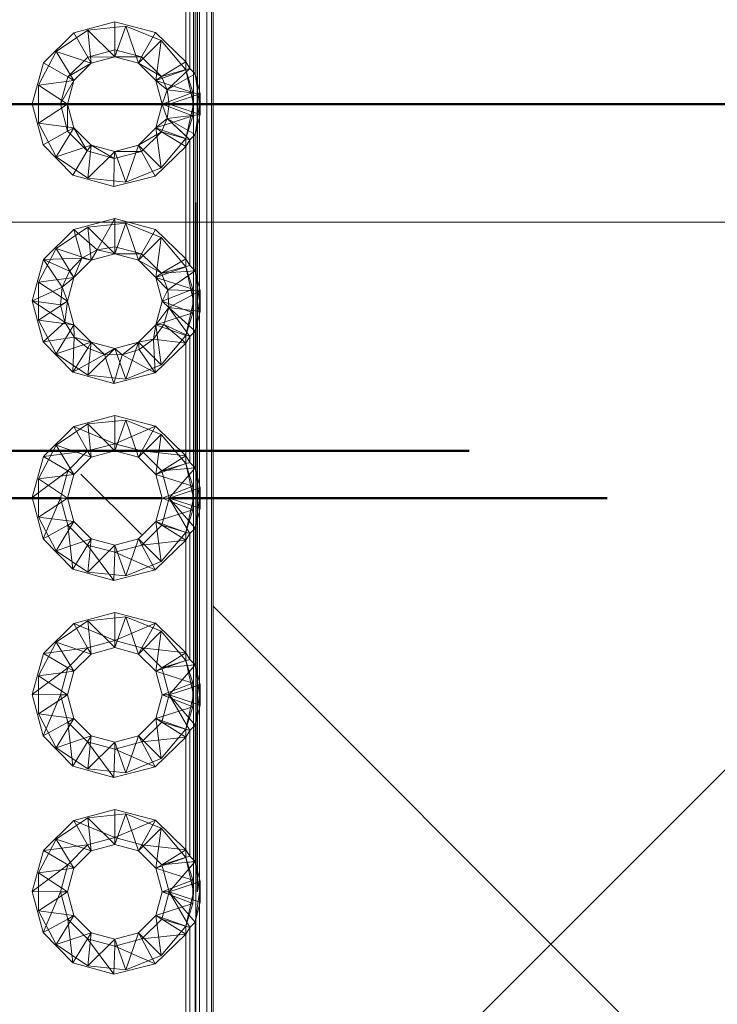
# Paper-space layout 'Layout1' of a CAD drawing. Extents: x -2 to 1677, y -36 to 422.
# Tile 18 of 100: x 135.88 to 137.65, y 163.24 to 165.74. Entities that reach past the tile are written whole.
import ezdxf

# ---------------------------------------------------------------- set-up
doc = ezdxf.new("R2010")
doc.units = 0
doc.linetypes.add('ACAD_ISO02W100', pattern=[15, 12, -3])
doc.linetypes.add('ACAD_ISO04W100', pattern=[30.5, 24, -3, 0.5, -3])
doc.layers.get('0').update_dxf_attribs({"linetype": 'CONTINUOUS'})
doc.layers.get('DEFPOINTS').update_dxf_attribs({"color": 132, "linetype": 'CONTINUOUS'})
for name, color, linetype, lineweight in [('SS_1.ET-HALA_TaO-JD-LAVKA-ZEBRIK', 9, 'CONTINUOUS', 13), ('SS_1.ET-HALA_TaO-LAVKA_+5.100m', 9, 'CONTINUOUS', 13), ('SS_2.ET-HALA_TaO-PRISTAVBA-VNITRNI_KCE', 190, 'CONTINUOUS', 50), ('SS_KOTY', 3, 'CONTINUOUS', 25), ('SS_SRAFY', 8, 'CONTINUOUS', 18)]:
    doc.layers.add(name, color=color, linetype=linetype, lineweight=lineweight)
doc.styles.add('ROMANS', font='romans.shx', dxfattribs={"width": 0.8})
doc.dimstyles.new('A-1_(2.5)_50AS', dxfattribs={"dimtxt": 2.5, "dimasz": 2, "dimexe": 1, "dimexo": 2, "dimgap": 0, "dimtad": 0, "dimdec": 1, "dimlfac": 50, "dimrnd": 1, "dimtxsty": 'ROMANS', "dimblk1": 'OBLIQUE', "dimblk2": 'OBLIQUE', "dimsah": 1, "dimcen": 2, "dimclrd": 256, "dimclre": 256, "dimclrt": 256, "dimadec": 1, "dimazin": 2, "dimtfac": 0.714286, "dimtdec": 1, "dimtmove": 0, "dimatfit": 3, "dimldrblk": 'OPEN', "dimfxl": 1, "dimtvp": 1.142857, "dimtfill": 1, "dimtolj": 1, "dimlwd": -1, "dimlwe": -1, "dimarcsym": 0})

# ---------------------------------------------------------------- blocks, each defined once
blk = doc.blocks.new('_Oblique')
at = {"color": 0, "linetype": 'ByBlock', "lineweight": -2}
blk.add_line((-0.5, -0.5), (0.5, 0.5), dxfattribs=at)
blk = doc.blocks.new('*D51')
at = {"layer": 'DEFPOINTS', "color": 0, "transparency": 16777216}
for p in [(143.2708, 166.5264, -4998.1), (85.121, 152.9264), (143.2708, 152.9264, -4998.1)]:
    blk.add_point(p, dxfattribs=at)
at = {"layer": 'SS_KOTY', "transparency": 16777216}
for p, q in [((141.2708, 166.5264), (84.121, 166.5264)), ((85.121, 166.5264), (85.121, 152.9264)), ((141.2708, 152.9264), (84.121, 152.9264))]:
    blk.add_line(p, q, dxfattribs=at)
at = {"layer": 'SS_KOTY', "transparency": 16777216, "xscale": 2, "yscale": 2, "zscale": 2}
for p, rotation in [((85.121, 166.5264), 90), ((85.121, 152.9264), 270)]:
    blk.add_blockref('_Oblique', p, dxfattribs=dict(at, rotation=rotation))
at = {"layer": 'SS_KOTY', "transparency": 16777216, "insert": (82.871, 159.7264), "char_height": 2.5, "attachment_point": 5, "rotation": 90, "style": 'ROMANS', "bg_fill": 3, "box_fill_scale": 1.1, "bg_fill_color": 256, "bg_fill_true_color": 13158600, "bg_fill_transparency": 0}
blk.add_mtext('\\A1;680', dxfattribs=at)
at = {"layer": 'SS_KOTY', "transparency": 16777216, "insert": (87.0138, 159.7264), "char_height": 2.5, "attachment_point": 5, "rotation": 90, "style": 'ROMANS', "bg_fill": 3, "box_fill_scale": 1.1, "bg_fill_color": 256, "bg_fill_true_color": 13158600, "bg_fill_transparency": 0}
blk.add_mtext('\\A1;{\\H0.6x;\\W0.7;LÁVKA +5.1 m}', dxfattribs=at)
blk = doc.blocks.new('_OPEN')
at = {"color": 0, "linetype": 'ByBlock'}
for p, q in [((-1, 0.1667), (0, 0)), ((0, 0), (-1, -0.1667)), ((0, 0), (-1, 0))]:
    blk.add_line(p, q, dxfattribs=at)

psp = doc.layouts.get("Layout1")

# ---------------------------------------------------------------- hatches: boundary and pattern name
at = {"layer": 'SS_SRAFY'}
h = psp.add_hatch(dxfattribs=at)
h.set_pattern_fill('ANSI37', color=252, angle=-180, style=0)
h.set_pattern_definition([(225, (126.001, 107.2654), (2.24506, -2.24506), []), (315, (126.001, 107.2654), (2.24506, 2.24506), [])])
h.paths.add_polyline_path([(135.7274, 166.2264), (135.7274, 166.3264), (135.5142, 166.3264), (135.5142, 166.2264)], flags=0)
h.paths.add_polyline_path([(136.1848, 165.9264), (136.2408, 166.0264), (136.1848, 166.1264), (136.0569, 166.1264), (136.0008, 166.0264), (136.0569, 165.9264)], flags=0)
h.paths.add_polyline_path([(135.7274, 165.7264), (135.7274, 165.8264), (135.5142, 165.8264), (135.5142, 165.7264)], flags=0)
h.paths.add_polyline_path([(136.1848, 165.4264), (136.2408, 165.5264), (136.1848, 165.6264), (136.0569, 165.6264), (136.0008, 165.5264), (136.0569, 165.4264)], flags=0)
h.paths.add_polyline_path([(135.7274, 165.2264), (135.7274, 165.3264), (135.5142, 165.3264), (135.5142, 165.2264)], flags=0)
h.paths.add_polyline_path([(136.1848, 164.9264), (136.2408, 165.0264), (136.1848, 165.1264), (136.0569, 165.1264), (136.0008, 165.0264), (136.0569, 164.9264)], flags=0)
h.paths.add_polyline_path([(135.7274, 164.7264), (135.7274, 164.8264), (135.5142, 164.8264), (135.5142, 164.7264)], flags=0)
h.paths.add_polyline_path([(136.1848, 164.4264), (136.2408, 164.5264), (136.1848, 164.6264), (136.0569, 164.6264), (136.0008, 164.5264), (136.0569, 164.4264)], flags=0)
h.paths.add_polyline_path([(135.7274, 164.2264), (135.7274, 164.3264), (135.5142, 164.3264), (135.5142, 164.2264)], flags=0)
h.paths.add_polyline_path([(136.1848, 163.9264), (136.2408, 164.0264), (136.1848, 164.1264), (136.0569, 164.1264), (136.0008, 164.0264), (136.0569, 163.9264)], flags=0)
h.paths.add_polyline_path([(135.7274, 163.7264), (135.7274, 163.8264), (135.5142, 163.8264), (135.5142, 163.7264)], flags=0)
h.paths.add_polyline_path([(136.1848, 163.4264), (136.2408, 163.5264), (136.1848, 163.6264), (136.0569, 163.6264), (136.0008, 163.5264), (136.0569, 163.4264)], flags=0)
h.paths.add_polyline_path([(135.7274, 163.2264), (135.7274, 163.3264), (135.5142, 163.3264), (135.5142, 163.2264)], flags=0)
h.paths.add_polyline_path([(136.1848, 162.9264), (136.2408, 163.0264), (136.1848, 163.1264), (136.0569, 163.1264), (136.0008, 163.0264), (136.0569, 162.9264)], flags=0)
h.paths.add_polyline_path([(135.7274, 162.7264), (135.7274, 162.8264), (135.5142, 162.8264), (135.5142, 162.7264)], flags=0)
h.paths.add_polyline_path([(136.1848, 162.4264), (136.2408, 162.5264), (136.1848, 162.6264), (136.0569, 162.6264), (136.0008, 162.5264), (136.0569, 162.4264)], flags=0)
h.paths.add_polyline_path([(135.7274, 162.2264), (135.7274, 162.3264), (135.5142, 162.3264), (135.5142, 162.2264)], flags=0)
h.paths.add_polyline_path([(136.1848, 161.9264), (136.2408, 162.0264), (136.1848, 162.1264), (136.0569, 162.1264), (136.0008, 162.0264), (136.0569, 161.9264)], flags=0)
h.paths.add_polyline_path([(135.7274, 161.7264), (135.7274, 161.8264), (135.5142, 161.8264), (135.5142, 161.7264)], flags=0)
h.paths.add_polyline_path([(136.1848, 161.4264), (136.2408, 161.5264), (136.1848, 161.6264), (136.0569, 161.6264), (136.0008, 161.5264), (136.0569, 161.4264)], flags=0)
h.paths.add_polyline_path([(135.7274, 161.2264), (135.7274, 161.3264), (135.5142, 161.3264), (135.5142, 161.2264)], flags=0)
h.paths.add_polyline_path([(136.1848, 160.9264), (136.2408, 161.0264), (136.1848, 161.1264), (136.0569, 161.1264), (136.0008, 161.0264), (136.0569, 160.9264)], flags=0)
h.paths.add_polyline_path([(135.7274, 160.7264), (135.7274, 160.8264), (135.5142, 160.8264), (135.5142, 160.7264)], flags=0)
h.paths.add_polyline_path([(136.1848, 160.4264), (136.2408, 160.5264), (136.1848, 160.6264), (136.0569, 160.6264), (136.0008, 160.5264), (136.0569, 160.4264)], flags=0)
h.paths.add_polyline_path([(135.7274, 160.2264), (135.7274, 160.3264), (135.5142, 160.3264), (135.5142, 160.2264)], flags=0)
h.paths.add_polyline_path([(136.1848, 159.9264), (136.2408, 160.0264), (136.1848, 160.1264), (136.0569, 160.1264), (136.0008, 160.0264), (136.0569, 159.9264)], flags=0)
h.paths.add_polyline_path([(135.7274, 159.7264), (135.7274, 159.8264), (135.5142, 159.8264), (135.5142, 159.7264)], flags=0)
h.paths.add_polyline_path([(136.1848, 159.4264), (136.2408, 159.5264), (136.1848, 159.6264), (136.0569, 159.6264), (136.0008, 159.5264), (136.0569, 159.4264)], flags=0)
h.paths.add_polyline_path([(135.7274, 159.2264), (135.7274, 159.3264), (135.5142, 159.3264), (135.5142, 159.2264)], flags=0)
h.paths.add_polyline_path([(136.1848, 158.9264), (136.2408, 159.0264), (136.1848, 159.1264), (136.0569, 159.1264), (136.0008, 159.0264), (136.0569, 158.9264)], flags=0)
h.paths.add_polyline_path([(135.7274, 158.7264), (135.7274, 158.8264), (135.5142, 158.8264), (135.5142, 158.7264)], flags=0)
h.paths.add_polyline_path([(143.2708, 167.1264), (135.8508, 167.1264), (135.3708, 167.0264), (135.3108, 166.9264), (135.3191, 166.8264), (135.3605, 166.7264), (136.5501, 166.6264), (136.5708, 166.5264), (136.3708, 166.4264), (136.3708, 158.6264), (136.5708, 158.5264), (136.5501, 158.4264), (135.3605, 158.3264), (135.3191, 158.2264), (135.3108, 158.1264), (135.3708, 158.0264), (135.8508, 157.9264), (135.8508, 157.5264), (135.3708, 157.4264), (135.3108, 157.3264), (135.3108, 157.2264), (135.2208, 157.1264), (135.1708, 157.0264), (135.1708, 156.6264), (135.0108, 156.6264), (135.0108, 157.3264), (134.9508, 157.4264), (134.7008, 157.5264), (134.7008, 157.9264), (134.9508, 158.0264), (135.0108, 158.1264), (135.0108, 158.8264), (135.1708, 158.8264), (135.1708, 158.6264), (135.3708, 158.6264), (135.3708, 166.4264), (135.1708, 166.4264), (135.1708, 166.2264), (135.0108, 166.2264), (135.0108, 166.9264), (134.9508, 167.0264), (134.7008, 167.1264), (122.2708, 167.1264), (122.2708, 150.5264), (107.2708, 150.5264), (107.2708, 79.0648), (143.2708, 79.0648)], flags=0)

# ---------------------------------------------------------------- next in the draw order: dimensions: what is measured, and where the dimension line sits
at = {"layer": 'SS_KOTY'}
dim = psp.add_linear_dim(base=(85.121, 152.9264), p1=(143.2708, 166.5264, -4998.1), p2=(143.2708, 152.9264, -4998.1), angle=90, text='<>\\X{\\H0.6x;\\W0.7;LÁVKA +5.1 m}', dimstyle='A-1_(2.5)_50AS', override={"dimgap": 1}, dxfattribs=at)
dim.commit()
dim.dimension.update_dxf_attribs({"geometry": '*D51', "text_midpoint": (85.121, 159.7264), "dimtype": 160})

# ---------------------------------------------------------------- next in the draw order: linework, layer by layer
at = {"layer": 'SS_1.ET-HALA_TaO-JD-LAVKA-ZEBRIK', "color": 9, "linetype": 'ACAD_ISO02W100', "ltscale": 0.25}
for p, q in [((136.3208, 166.5264), (136.3208, 158.5264)), ((136.3262, 158.5264), (136.3262, 166.5264)), ((136.3297, 166.5264), (136.3297, 158.5264)), ((136.3308, 166.5264), (136.3308, 158.5264)), ((135.9723, 165.6603), (136.0527, 165.7144)), ((136.0527, 165.7144), (136.149, 165.7244)), ((136.0608, 165.6303), (136.0527, 165.7144)), ((136.1208, 165.6464), (136.0527, 165.7144)), ((136.1208, 165.6464), (136.149, 165.7244)), ((136.1808, 165.6303), (136.149, 165.7244)), ((136.149, 165.7244), (136.2388, 165.6879)), ((136.1808, 165.6303), (136.2388, 165.6879)), ((136.2248, 165.5864), (136.2388, 165.6879)), ((136.2388, 165.6879), (136.3008, 165.6136)), ((135.9268, 165.5748), (135.9723, 165.6603)), ((136.0169, 165.5864), (135.9723, 165.6603)), ((136.0608, 165.6303), (135.9723, 165.6603)), ((136.3008, 165.6136), (136.3008, 165.6335)), ((136.3008, 165.6136), (136.2248, 165.5864)), ((136.3008, 165.6136), (136.3208, 165.5264)), ((136.3186, 165.5563), (136.3008, 165.6136)), ((136.3022, 165.6078), (136.3025, 165.6081)), ((136.3025, 165.6081), (136.3117, 165.6167)), ((136.3072, 165.5931), (136.3248, 165.6031)), ((136.3248, 165.6031), (136.3361, 165.5264)), ((136.0169, 165.5864), (135.9268, 165.5748)), ((136.3186, 165.5563), (136.2248, 165.5864)), ((136.3057, 165.5923), (136.3072, 165.5931)), ((136.0008, 165.5264), (135.9268, 165.5748)), ((135.9268, 165.478), (135.9268, 165.5748)), ((136.2408, 165.5264), (136.3186, 165.5563)), ((136.3187, 165.5548), (136.3142, 165.5553)), ((136.3208, 165.5264), (136.3186, 165.5563)), ((136.3186, 165.4964), (136.3186, 165.5563)), ((136.3321, 165.5531), (136.3187, 165.5548)), ((136.3193, 165.5465), (136.3325, 165.5509)), ((136.3372, 165.5524), (136.3321, 165.5531)), ((136.3325, 165.5509), (136.3372, 165.5524)), ((136.3361, 165.5569), (136.3361, 165.4959)), ((136.3372, 165.5524), (136.3361, 165.5264)), ((136.0008, 165.5264), (135.9268, 165.478)), ((136.2408, 165.5264), (136.3186, 165.4964)), ((136.3208, 165.5264), (136.3008, 165.4392)), ((136.3164, 165.5456), (136.3193, 165.5465)), ((136.3186, 165.4964), (136.3208, 165.5264)), ((136.3361, 165.5264), (136.3248, 165.4497)), ((136.3361, 165.5264), (136.3372, 165.5003)), ((136.3193, 165.5063), (136.3164, 165.5072)), ((136.3325, 165.5019), (136.3193, 165.5063)), ((136.3321, 165.4997), (136.3372, 165.5003)), ((136.3372, 165.5003), (136.3325, 165.5019)), ((135.9723, 165.3924), (135.9268, 165.478)), ((135.9268, 165.478), (136.0169, 165.4664)), ((136.2248, 165.4664), (136.3186, 165.4964)), ((136.3022, 165.445), (136.2538, 165.4898)), ((136.3008, 165.4392), (136.3186, 165.4964)), ((136.3142, 165.4974), (136.3187, 165.498)), ((136.3187, 165.498), (136.3321, 165.4997)), ((135.9723, 165.3924), (136.0169, 165.4664)), ((136.2388, 165.3648), (136.2248, 165.4664)), ((136.3008, 165.4392), (136.2248, 165.4664)), ((136.3072, 165.4596), (136.3057, 165.4605)), ((136.3248, 165.4497), (136.3072, 165.4596)), ((136.3008, 165.4392), (136.2388, 165.3648)), ((136.3008, 165.4193), (136.3008, 165.4392)), ((136.3025, 165.4446), (136.3022, 165.445)), ((136.3117, 165.4361), (136.3025, 165.4446)), ((135.9723, 165.3924), (136.0608, 165.4225)), ((136.0527, 165.3384), (136.0608, 165.4225)), ((136.0527, 165.3384), (136.1208, 165.4064)), ((136.149, 165.3284), (136.1208, 165.4064)), ((136.149, 165.3284), (136.1808, 165.4225)), ((136.2388, 165.3648), (136.1808, 165.4225)), ((136.0527, 165.3384), (135.9723, 165.3924)), ((136.2388, 165.3648), (136.149, 165.3284)), ((136.149, 165.3284), (136.0527, 165.3384)), ((135.9723, 165.1603), (136.0527, 165.2144)), ((136.0527, 165.2144), (136.149, 165.2244)), ((136.0608, 165.1303), (136.0527, 165.2144)), ((136.1208, 165.1464), (136.0527, 165.2144)), ((136.1208, 165.1464), (136.149, 165.2244)), ((136.1808, 165.1303), (136.149, 165.2244)), ((136.149, 165.2244), (136.2388, 165.1879)), ((136.1808, 165.1303), (136.2388, 165.1879)), ((136.2248, 165.0864), (136.2388, 165.1879)), ((136.2388, 165.1879), (136.3008, 165.1136)), ((135.9268, 165.0748), (135.9723, 165.1603)), ((136.0169, 165.0864), (135.9723, 165.1603)), ((136.0608, 165.1303), (135.9723, 165.1603)), ((136.3008, 165.1136), (136.3008, 165.1335)), ((136.2248, 165.0864), (136.3008, 165.1136)), ((136.3008, 165.1136), (136.3208, 165.0264)), ((136.3186, 165.0563), (136.3008, 165.1136)), ((136.3036, 165.1015), (136.3045, 165.1016)), ((136.3078, 165.0912), (136.3248, 165.1031)), ((136.3248, 165.1031), (136.3361, 165.0264)), ((136.0169, 165.0864), (135.9268, 165.0748)), ((136.3186, 165.0563), (136.2248, 165.0864)), ((136.2557, 165.0549), (136.3062, 165.0901)), ((136.3062, 165.0901), (136.3078, 165.0912)), ((136.0008, 165.0264), (135.9268, 165.0748)), ((135.9268, 164.978), (135.9268, 165.0748)), ((136.2408, 165.0264), (136.3186, 165.0563)), ((136.3188, 165.053), (136.3147, 165.0531)), ((136.3173, 165.0418), (136.3326, 165.05)), ((136.3208, 165.0264), (136.3186, 165.0563)), ((136.3186, 164.9964), (136.3186, 165.0563)), ((136.3326, 165.05), (136.3372, 165.0524)), ((136.3361, 165.0569), (136.3361, 164.9959)), ((136.3372, 165.0524), (136.3361, 165.0264)), ((135.9268, 164.978), (136.0008, 165.0264)), ((136.2408, 165.0264), (136.3186, 164.9964)), ((136.3208, 165.0264), (136.3008, 164.9392)), ((136.3186, 164.9964), (136.3208, 165.0264)), ((136.3361, 165.0264), (136.3248, 164.9497)), ((136.3361, 165.0264), (136.3372, 165.0003)), ((136.3155, 165.003), (136.319, 165.0025)), ((136.3323, 165.0009), (136.3372, 165.0003)), ((135.9723, 164.8924), (135.9268, 164.978)), ((135.9268, 164.978), (136.0169, 164.9664)), ((136.2248, 164.9664), (136.3186, 164.9964)), ((136.3008, 164.9392), (136.3186, 164.9964)), ((135.9723, 164.8924), (136.0169, 164.9664)), ((136.2388, 164.8648), (136.2248, 164.9664)), ((136.3008, 164.9392), (136.2248, 164.9664)), ((136.3086, 164.9642), (136.3069, 164.9657)), ((136.3248, 164.9497), (136.3086, 164.9642)), ((136.3008, 164.9392), (136.2388, 164.8648)), ((136.3008, 164.9193), (136.3008, 164.9392)), ((136.3117, 164.9361), (136.3013, 164.9409)), ((136.3034, 164.9475), (136.3029, 164.9482)), ((135.9723, 164.8924), (136.0608, 164.9225)), ((136.0527, 164.8384), (136.0608, 164.9225)), ((136.0527, 164.8384), (136.1208, 164.9064)), ((136.149, 164.8284), (136.1208, 164.9064)), ((136.149, 164.8284), (136.1808, 164.9225)), ((136.2388, 164.8648), (136.1808, 164.9225)), ((136.0527, 164.8384), (135.9723, 164.8924)), ((136.2388, 164.8648), (136.149, 164.8284)), ((136.149, 164.8284), (136.0527, 164.8384)), ((135.9723, 164.6603), (136.0527, 164.7144)), ((136.0527, 164.7144), (136.149, 164.7244)), ((136.0608, 164.6303), (136.0527, 164.7144)), ((136.1208, 164.6464), (136.0527, 164.7144)), ((136.1208, 164.6464), (136.149, 164.7244)), ((136.1808, 164.6303), (136.149, 164.7244)), ((136.149, 164.7244), (136.2388, 164.6879)), ((136.1808, 164.6303), (136.2388, 164.6879)), ((136.2248, 164.5864), (136.2388, 164.6879)), ((136.2388, 164.6879), (136.3008, 164.6136)), ((135.9268, 164.5748), (135.9723, 164.6603)), ((136.0169, 164.5864), (135.9723, 164.6603)), ((136.0608, 164.6303), (135.9723, 164.6603)), ((136.3008, 164.6136), (136.3008, 164.6335)), ((136.3008, 164.6136), (136.2248, 164.5864)), ((136.3008, 164.6136), (136.3208, 164.5264)), ((136.3186, 164.5563), (136.3008, 164.6136)), ((136.3047, 164.6012), (136.3037, 164.6011)), ((136.3248, 164.6031), (136.3047, 164.6012)), ((136.3096, 164.5854), (136.3248, 164.6031)), ((136.3248, 164.6031), (136.3361, 164.5264)), ((136.0169, 164.5864), (135.9268, 164.5748)), ((136.3186, 164.5563), (136.2248, 164.5864)), ((136.3078, 164.5833), (136.3096, 164.5854)), ((136.0008, 164.5264), (135.9268, 164.5748)), ((135.9268, 164.478), (135.9268, 164.5748)), ((136.2408, 164.5264), (136.3186, 164.5563)), ((136.3208, 164.5264), (136.3186, 164.5563)), ((136.3186, 164.4964), (136.3186, 164.5563)), ((136.3325, 164.5509), (136.3193, 164.5465)), ((136.3372, 164.5524), (136.3325, 164.5509)), ((136.3361, 164.5569), (136.3361, 164.4959)), ((136.3372, 164.5524), (136.3361, 164.5264)), ((136.0008, 164.5264), (135.9268, 164.478)), ((136.3186, 164.4964), (136.2408, 164.5264)), ((136.3208, 164.5264), (136.3008, 164.4392)), ((136.3193, 164.5465), (136.3164, 164.5456)), ((136.3186, 164.4964), (136.3208, 164.5264)), ((136.3361, 164.5264), (136.3248, 164.4497)), ((136.3361, 164.5264), (136.3372, 164.5003)), ((136.3164, 164.5072), (136.3193, 164.5063)), ((136.3193, 164.5063), (136.3325, 164.5019)), ((136.3325, 164.5019), (136.3372, 164.5003)), ((135.9723, 164.3924), (135.9268, 164.478)), ((135.9268, 164.478), (136.0169, 164.4664)), ((136.2248, 164.4664), (136.3186, 164.4964)), ((136.3008, 164.4392), (136.3186, 164.4964)), ((135.9723, 164.3924), (136.0169, 164.4664)), ((136.2388, 164.3648), (136.2248, 164.4664)), ((136.3008, 164.4392), (136.2248, 164.4664)), ((136.304, 164.4493), (136.3034, 164.4503)), ((136.3096, 164.4674), (136.3078, 164.4694)), ((136.3248, 164.4497), (136.3096, 164.4674)), ((136.3008, 164.4392), (136.2388, 164.3648)), ((136.3008, 164.4193), (136.3008, 164.4392)), ((136.3117, 164.4361), (136.304, 164.4493)), ((135.9723, 164.3924), (136.0608, 164.4225)), ((136.0527, 164.3384), (136.0608, 164.4225)), ((136.0527, 164.3384), (136.1208, 164.4064)), ((136.149, 164.3284), (136.1208, 164.4064)), ((136.149, 164.3284), (136.1808, 164.4225)), ((136.2388, 164.3648), (136.1808, 164.4225)), ((136.0527, 164.3384), (135.9723, 164.3924)), ((136.2388, 164.3648), (136.149, 164.3284)), ((136.149, 164.3284), (136.0527, 164.3384)), ((135.9723, 164.1603), (136.0527, 164.2144)), ((136.0527, 164.2144), (136.149, 164.2244)), ((136.0608, 164.1303), (136.0527, 164.2144)), ((136.1208, 164.1464), (136.0527, 164.2144)), ((136.1208, 164.1464), (136.149, 164.2244)), ((136.1808, 164.1303), (136.149, 164.2244)), ((136.149, 164.2244), (136.2388, 164.1879)), ((136.1808, 164.1303), (136.2388, 164.1879)), ((136.2248, 164.0864), (136.2388, 164.1879)), ((136.2388, 164.1879), (136.3008, 164.1136)), ((135.9268, 164.0748), (135.9723, 164.1603)), ((136.0169, 164.0864), (135.9723, 164.1603)), ((136.0608, 164.1303), (135.9723, 164.1603)), ((136.3008, 164.1136), (136.3008, 164.1335)), ((136.3008, 164.1136), (136.2248, 164.0864)), ((136.3008, 164.1136), (136.3208, 164.0264)), ((136.3186, 164.0563), (136.3008, 164.1136)), ((136.3037, 164.1011), (136.3047, 164.1012)), ((136.3047, 164.1012), (136.3248, 164.1031)), ((136.3096, 164.0854), (136.3248, 164.1031)), ((136.3248, 164.1031), (136.3361, 164.0264)), ((136.0169, 164.0864), (135.9268, 164.0748)), ((136.3186, 164.0563), (136.2248, 164.0864)), ((136.3078, 164.0833), (136.3096, 164.0854)), ((136.0008, 164.0264), (135.9268, 164.0748)), ((135.9268, 163.978), (135.9268, 164.0748)), ((136.2408, 164.0264), (136.3186, 164.0563)), ((136.3208, 164.0264), (136.3186, 164.0563)), ((136.3186, 163.9964), (136.3186, 164.0563)), ((136.3325, 164.0509), (136.3193, 164.0465)), ((136.3372, 164.0524), (136.3325, 164.0509)), ((136.3361, 164.0569), (136.3361, 163.9959)), ((136.3372, 164.0524), (136.3361, 164.0264)), ((136.0008, 164.0264), (135.9268, 163.978)), ((136.3186, 163.9964), (136.2408, 164.0264)), ((136.3164, 164.0456), (136.2587, 164.0264)), ((136.3208, 164.0264), (136.3008, 163.9392)), ((136.3193, 164.0465), (136.3164, 164.0456)), ((136.3186, 163.9964), (136.3208, 164.0264)), ((136.3361, 164.0264), (136.3248, 163.9497)), ((136.3361, 164.0264), (136.3372, 164.0003)), ((136.3164, 164.0072), (136.3193, 164.0063)), ((136.3193, 164.0063), (136.3325, 164.0019)), ((136.3325, 164.0019), (136.3372, 164.0003)), ((135.9723, 163.8924), (135.9268, 163.978)), ((135.9268, 163.978), (136.0169, 163.9664)), ((136.2248, 163.9664), (136.3186, 163.9964)), ((136.3008, 163.9392), (136.3186, 163.9964)), ((135.9723, 163.8924), (136.0169, 163.9664)), ((136.2388, 163.8648), (136.2248, 163.9664)), ((136.3008, 163.9392), (136.2248, 163.9664)), ((136.304, 163.9493), (136.3034, 163.9503)), ((136.3096, 163.9674), (136.3078, 163.9694)), ((136.3248, 163.9497), (136.3096, 163.9674)), ((136.3008, 163.9392), (136.2388, 163.8648)), ((136.3008, 163.9193), (136.3008, 163.9392)), ((136.3117, 163.9361), (136.304, 163.9493)), ((135.9723, 163.8924), (136.0608, 163.9225)), ((136.0527, 163.8384), (136.0608, 163.9225)), ((136.0527, 163.8384), (136.1208, 163.9064)), ((136.149, 163.8284), (136.1208, 163.9064)), ((136.149, 163.8284), (136.1808, 163.9225)), ((136.2388, 163.8648), (136.1808, 163.9225)), ((136.0527, 163.8384), (135.9723, 163.8924)), ((136.2388, 163.8648), (136.149, 163.8284)), ((136.149, 163.8284), (136.0527, 163.8384)), ((135.9723, 163.6603), (136.0527, 163.7144)), ((136.0527, 163.7144), (136.149, 163.7244)), ((136.0608, 163.6303), (136.0527, 163.7144)), ((136.1208, 163.6464), (136.0527, 163.7144)), ((136.1208, 163.6464), (136.149, 163.7244)), ((136.1808, 163.6303), (136.149, 163.7244)), ((136.149, 163.7244), (136.2388, 163.6879)), ((136.1808, 163.6303), (136.2388, 163.6879)), ((136.2248, 163.5864), (136.2388, 163.6879)), ((136.2388, 163.6879), (136.3008, 163.6136)), ((135.9268, 163.5748), (135.9723, 163.6603)), ((136.0169, 163.5864), (135.9723, 163.6603)), ((136.0608, 163.6303), (135.9723, 163.6603)), ((136.3008, 163.6136), (136.3008, 163.6335)), ((136.3008, 163.6136), (136.2248, 163.5864)), ((136.3008, 163.6136), (136.3208, 163.5264)), ((136.3186, 163.5563), (136.3008, 163.6136)), ((136.3037, 163.6011), (136.3047, 163.6012)), ((136.3047, 163.6012), (136.3248, 163.6031)), ((136.3096, 163.5854), (136.3248, 163.6031)), ((136.3248, 163.6031), (136.3361, 163.5264)), ((136.0169, 163.5864), (135.9268, 163.5748)), ((136.3186, 163.5563), (136.2248, 163.5864)), ((136.3078, 163.5833), (136.3096, 163.5854)), ((136.0008, 163.5264), (135.9268, 163.5748)), ((135.9268, 163.478), (135.9268, 163.5748)), ((136.2408, 163.5264), (136.3186, 163.5563)), ((136.3208, 163.5264), (136.3186, 163.5563)), ((136.3186, 163.4964), (136.3186, 163.5563)), ((136.3325, 163.5509), (136.3193, 163.5465)), ((136.3372, 163.5524), (136.3325, 163.5509)), ((136.3361, 163.5569), (136.3361, 163.4959)), ((136.3372, 163.5524), (136.3361, 163.5264)), ((135.9268, 163.478), (136.0008, 163.5264)), ((136.2408, 163.5264), (136.3186, 163.4964)), ((136.3208, 163.5264), (136.3008, 163.4392)), ((136.3193, 163.5465), (136.3164, 163.5456)), ((136.3186, 163.4964), (136.3208, 163.5264)), ((136.3361, 163.5264), (136.3248, 163.4497)), ((136.3361, 163.5264), (136.3372, 163.5003)), ((136.3164, 163.5072), (136.3193, 163.5063)), ((136.3193, 163.5063), (136.3325, 163.5019)), ((136.3325, 163.5019), (136.3372, 163.5003)), ((135.9723, 163.3924), (135.9268, 163.478)), ((135.9268, 163.478), (136.0169, 163.4664)), ((136.2248, 163.4664), (136.3186, 163.4964)), ((136.3008, 163.4392), (136.3186, 163.4964)), ((135.9723, 163.3924), (136.0169, 163.4664)), ((136.2388, 163.3648), (136.2248, 163.4664)), ((136.3008, 163.4392), (136.2248, 163.4664)), ((136.304, 163.4493), (136.3034, 163.4503)), ((136.3096, 163.4674), (136.3078, 163.4694)), ((136.3248, 163.4497), (136.3096, 163.4674)), ((136.3008, 163.4392), (136.2388, 163.3648)), ((136.3008, 163.4193), (136.3008, 163.4392)), ((136.3117, 163.4361), (136.304, 163.4493)), ((135.9723, 163.3924), (136.0608, 163.4225)), ((136.0527, 163.3384), (136.0608, 163.4225)), ((136.0527, 163.3384), (136.1208, 163.4064)), ((136.149, 163.3284), (136.1208, 163.4064)), ((136.149, 163.3284), (136.1808, 163.4225)), ((136.2388, 163.3648), (136.1808, 163.4225)), ((136.0527, 163.3384), (135.9723, 163.3924)), ((136.2388, 163.3648), (136.149, 163.3284)), ((136.149, 163.3284), (136.0527, 163.3384))]:
    psp.add_line(p, q, dxfattribs=at)
at = {"layer": 'SS_1.ET-HALA_TaO-JD-LAVKA-ZEBRIK', "color": 5, "linetype": 'Continuous', "ltscale": 0.25}
for p, q in [((136.3546, 158.5264), (136.3546, 166.5264)), ((136.3666, 158.5264), (136.3666, 166.5264)), ((136.3708, 158.5264), (136.3708, 166.5264)), ((136.3361, 165.9959), (136.3361, 165.5569)), ((136.3117, 165.9361), (136.3117, 165.6167)), ((136.3248, 165.6031), (136.3248, 165.9497)), ((136.3008, 165.6335), (136.3008, 165.9193)), ((136.0164, 165.7079), (136.1208, 165.7358)), ((136.1208, 165.7358), (136.2244, 165.7084)), ((136.1208, 165.6643), (136.1208, 165.7358)), ((135.9398, 165.6317), (136.0164, 165.7079)), ((136.0521, 165.6459), (136.0164, 165.7079)), ((136.189, 165.6462), (136.2244, 165.7084)), ((136.2244, 165.7084), (136.3008, 165.6335)), ((136.0521, 165.6459), (136.1208, 165.6643)), ((136.189, 165.6462), (136.1208, 165.6643)), ((136.1208, 165.6464), (136.1208, 165.6643)), ((135.9114, 165.5274), (135.9398, 165.6317)), ((135.9398, 165.6317), (136.0016, 165.5957)), ((136.0016, 165.5957), (136.0521, 165.6459)), ((136.0608, 165.6303), (136.0016, 165.5957)), ((136.0169, 165.5864), (136.0608, 165.6303)), ((136.1208, 165.6464), (136.0521, 165.6459)), ((136.0608, 165.6303), (136.0521, 165.6459)), ((136.0608, 165.6303), (136.1208, 165.6464)), ((136.1208, 165.6464), (136.1808, 165.6303)), ((136.1208, 165.6464), (136.189, 165.6462)), ((136.1808, 165.6303), (136.189, 165.6462)), ((136.1808, 165.6303), (136.2248, 165.5864)), ((136.1808, 165.6303), (136.2393, 165.5969)), ((136.189, 165.6462), (136.2393, 165.5969)), ((136.2393, 165.5969), (136.3008, 165.6335)), ((136.3117, 165.6167), (136.3008, 165.6335)), ((136.2393, 165.5969), (136.3117, 165.6167)), ((136.2538, 165.5629), (136.3117, 165.6167)), ((136.2538, 165.5629), (136.3248, 165.6031)), ((136.3248, 165.6031), (136.3117, 165.6167)), ((136.3372, 165.5524), (136.3248, 165.6031)), ((136.0016, 165.5957), (135.9829, 165.5271)), ((136.0169, 165.5864), (135.9829, 165.5271)), ((136.0008, 165.5264), (136.0169, 165.5864)), ((136.0169, 165.5864), (136.0016, 165.5957)), ((136.2393, 165.5969), (136.2248, 165.5864)), ((136.2248, 165.5864), (136.2408, 165.5264)), ((136.2248, 165.5864), (136.2538, 165.5629)), ((136.2538, 165.5629), (136.2393, 165.5969)), ((136.2408, 165.5264), (136.2538, 165.5629)), ((136.2587, 165.5264), (136.2538, 165.5629)), ((136.3372, 165.5524), (136.2538, 165.5629)), ((136.2587, 165.5264), (136.3372, 165.5524)), ((136.3372, 165.5003), (136.3372, 165.5524)), ((135.9388, 165.4229), (135.9114, 165.5274)), ((135.9829, 165.5271), (135.9114, 165.5274)), ((135.9829, 165.5271), (136.001, 165.4582)), ((136.0008, 165.5264), (135.9829, 165.5271)), ((136.0169, 165.4664), (136.0008, 165.5264)), ((136.0008, 165.5264), (136.001, 165.4582)), ((136.2408, 165.5264), (136.2248, 165.4664)), ((136.2538, 165.4898), (136.2408, 165.5264)), ((136.2587, 165.5264), (136.2408, 165.5264)), ((136.2538, 165.4898), (136.2587, 165.5264)), ((136.3372, 165.5003), (136.2587, 165.5264)), ((136.2538, 165.4898), (136.3372, 165.5003)), ((136.3248, 165.4497), (136.3372, 165.5003)), ((136.2538, 165.4898), (136.2248, 165.4664)), ((136.2393, 165.4559), (136.2538, 165.4898)), ((136.3117, 165.4361), (136.2538, 165.4898)), ((136.3248, 165.4497), (136.2538, 165.4898)), ((136.3361, 165.4959), (136.3361, 165.0569)), ((136.001, 165.4582), (135.9388, 165.4229)), ((136.001, 165.4582), (136.0169, 165.4664)), ((136.0509, 165.4075), (136.001, 165.4582)), ((136.0509, 165.4075), (136.0169, 165.4664)), ((136.0608, 165.4225), (136.0169, 165.4664)), ((136.2248, 165.4664), (136.1808, 165.4225)), ((136.2393, 165.4559), (136.1808, 165.4225)), ((136.2393, 165.4559), (136.1884, 165.4062)), ((136.2393, 165.4559), (136.2248, 165.4664)), ((136.3008, 165.4193), (136.2393, 165.4559)), ((136.3117, 165.4361), (136.2393, 165.4559)), ((136.3008, 165.4193), (136.3117, 165.4361)), ((136.3117, 165.4361), (136.3248, 165.4497)), ((136.3117, 165.4361), (136.3117, 165.1167)), ((136.3248, 165.1031), (136.3248, 165.4497)), ((136.0146, 165.3459), (135.9388, 165.4229)), ((136.0146, 165.3459), (136.0509, 165.4075)), ((136.0509, 165.4075), (136.0608, 165.4225)), ((136.1195, 165.3885), (136.0509, 165.4075)), ((136.1195, 165.3885), (136.0608, 165.4225)), ((136.1208, 165.4064), (136.0608, 165.4225)), ((136.1195, 165.3885), (136.1208, 165.4064)), ((136.1884, 165.4062), (136.1195, 165.3885)), ((136.1808, 165.4225), (136.1208, 165.4064)), ((136.1884, 165.4062), (136.1208, 165.4064)), ((136.1884, 165.4062), (136.1808, 165.4225)), ((136.2235, 165.3438), (136.1884, 165.4062)), ((136.3008, 165.4193), (136.2235, 165.3438)), ((136.3008, 165.1335), (136.3008, 165.4193)), ((136.1188, 165.317), (136.1195, 165.3885)), ((136.1188, 165.317), (136.0146, 165.3459)), ((136.2235, 165.3438), (136.1188, 165.317)), ((136.0164, 165.2079), (136.1208, 165.2358)), ((136.0764, 165.1569), (136.1208, 165.2358)), ((136.1208, 165.2358), (136.2244, 165.2084)), ((136.1208, 165.1643), (136.1208, 165.2358)), ((135.9398, 165.1317), (136.0164, 165.2079)), ((136.0367, 165.1356), (136.0164, 165.2079)), ((136.0764, 165.1569), (136.0164, 165.2079)), ((136.189, 165.1462), (136.2244, 165.2084)), ((136.2244, 165.2084), (136.3008, 165.1335)), ((136.0367, 165.1356), (136.0764, 165.1569)), ((136.0608, 165.1303), (136.0764, 165.1569)), ((136.0764, 165.1569), (136.1208, 165.1643)), ((136.1208, 165.1464), (136.0764, 165.1569)), ((136.1208, 165.1643), (136.189, 165.1462)), ((136.1208, 165.1464), (136.1208, 165.1643)), ((135.9114, 165.0274), (135.9398, 165.1317)), ((136.0367, 165.1356), (135.9398, 165.1317)), ((135.9398, 165.1317), (135.9875, 165.0616)), ((135.9398, 165.1317), (136.006, 165.1027)), ((136.006, 165.1027), (136.0367, 165.1356)), ((136.0169, 165.0864), (136.0367, 165.1356)), ((136.0169, 165.0864), (136.0608, 165.1303)), ((136.0608, 165.1303), (136.0367, 165.1356)), ((136.0608, 165.1303), (136.1208, 165.1464)), ((136.1208, 165.1464), (136.1808, 165.1303)), ((136.1208, 165.1464), (136.189, 165.1462)), ((136.1808, 165.1303), (136.189, 165.1462)), ((136.1808, 165.1303), (136.2248, 165.0864)), ((136.1808, 165.1303), (136.2393, 165.0969)), ((136.189, 165.1462), (136.2393, 165.0969)), ((136.2393, 165.0969), (136.3008, 165.1335)), ((136.3008, 165.1335), (136.3117, 165.1167)), ((136.006, 165.1027), (135.9875, 165.0616)), ((136.0169, 165.0864), (136.006, 165.1027)), ((136.2393, 165.0969), (136.3117, 165.1167)), ((136.2393, 165.0969), (136.3248, 165.1031)), ((136.2557, 165.0549), (136.3248, 165.1031)), ((136.3248, 165.1031), (136.3117, 165.1167)), ((136.3372, 165.0524), (136.3248, 165.1031)), ((135.9875, 165.0616), (136.0169, 165.0864)), ((136.0008, 165.0264), (136.0169, 165.0864)), ((136.2248, 165.0864), (136.2393, 165.0969)), ((136.2248, 165.0864), (136.2408, 165.0264)), ((136.2557, 165.0549), (136.2248, 165.0864)), ((136.2557, 165.0549), (136.2393, 165.0969)), ((135.9875, 165.0616), (135.9114, 165.0274)), ((135.9875, 165.0616), (135.9833, 165.0168)), ((136.0008, 165.0264), (135.9875, 165.0616)), ((136.2408, 165.0264), (136.2557, 165.0549)), ((136.2577, 165.01), (136.2557, 165.0549)), ((136.3372, 165.0524), (136.2557, 165.0549)), ((136.2577, 165.01), (136.3372, 165.0524)), ((136.3372, 165.0003), (136.3372, 165.0524)), ((135.9388, 164.9229), (135.9114, 165.0274)), ((135.9114, 165.0274), (135.9937, 164.973)), ((135.9833, 165.0168), (135.9114, 165.0274)), ((136.0008, 165.0264), (135.9833, 165.0168)), ((135.9937, 164.973), (136.0008, 165.0264)), ((136.0169, 164.9664), (136.0008, 165.0264)), ((136.2408, 165.0264), (136.2248, 164.9664)), ((136.2577, 165.01), (136.2408, 165.0264)), ((135.9833, 165.0168), (135.9937, 164.973)), ((136.2577, 165.01), (136.2248, 164.9664)), ((136.2451, 164.9667), (136.2577, 165.01)), ((136.3117, 164.9361), (136.2577, 165.01)), ((136.3248, 164.9497), (136.2577, 165.01)), ((136.2577, 165.01), (136.3372, 165.0003)), ((136.3248, 164.9497), (136.3372, 165.0003)), ((136.3361, 164.9959), (136.3361, 164.5569)), ((135.9937, 164.973), (135.9388, 164.9229)), ((136.0177, 164.9349), (135.9937, 164.973)), ((135.9937, 164.973), (136.0169, 164.9664)), ((136.0177, 164.9349), (136.0169, 164.9664)), ((136.0608, 164.9225), (136.0169, 164.9664)), ((136.2248, 164.9664), (136.1808, 164.9225)), ((136.2451, 164.9667), (136.2193, 164.9298)), ((136.2248, 164.9664), (136.2193, 164.9298)), ((136.2451, 164.9667), (136.2248, 164.9664)), ((136.3008, 164.9193), (136.2451, 164.9667)), ((136.3117, 164.9361), (136.2451, 164.9667)), ((136.0177, 164.9349), (135.9388, 164.9229)), ((136.0146, 164.8459), (136.0177, 164.9349)), ((136.0527, 164.9065), (136.0177, 164.9349)), ((136.0608, 164.9225), (136.0177, 164.9349)), ((136.2193, 164.9298), (136.1808, 164.9225)), ((136.2193, 164.9298), (136.1829, 164.9033)), ((136.2235, 164.8438), (136.2193, 164.9298)), ((136.3008, 164.9193), (136.2193, 164.9298)), ((136.3117, 164.9361), (136.3008, 164.9193)), ((136.3248, 164.9497), (136.3117, 164.9361)), ((136.3117, 164.9361), (136.3117, 164.6167)), ((136.3248, 164.6031), (136.3248, 164.9497)), ((136.0146, 164.8459), (135.9388, 164.9229)), ((136.0146, 164.8459), (136.0527, 164.9065)), ((136.0527, 164.9065), (136.0608, 164.9225)), ((136.0949, 164.891), (136.0527, 164.9065)), ((136.0949, 164.891), (136.0608, 164.9225)), ((136.1208, 164.9064), (136.0608, 164.9225)), ((136.0949, 164.891), (136.1208, 164.9064)), ((136.1808, 164.9225), (136.1208, 164.9064)), ((136.1399, 164.8898), (136.1208, 164.9064)), ((136.1808, 164.9225), (136.1399, 164.8898)), ((136.1829, 164.9033), (136.1399, 164.8898)), ((136.1829, 164.9033), (136.1808, 164.9225)), ((136.2235, 164.8438), (136.1829, 164.9033)), ((136.3008, 164.9193), (136.2235, 164.8438)), ((136.3008, 164.6335), (136.3008, 164.9193)), ((136.0146, 164.8459), (136.0949, 164.891)), ((136.1188, 164.817), (136.0949, 164.891)), ((136.1399, 164.8898), (136.0949, 164.891)), ((136.1399, 164.8898), (136.1188, 164.817)), ((136.2235, 164.8438), (136.1399, 164.8898)), ((136.1188, 164.817), (136.0146, 164.8459)), ((136.2235, 164.8438), (136.1188, 164.817)), ((136.0164, 164.7079), (136.1208, 164.7358)), ((136.1208, 164.7358), (136.2244, 164.7084)), ((136.1208, 164.6643), (136.1208, 164.7358)), ((135.9398, 164.6317), (136.0164, 164.7079)), ((136.0519, 164.6458), (136.0164, 164.7079)), ((136.0164, 164.7079), (136.1208, 164.6643)), ((136.1208, 164.6643), (136.2244, 164.7084)), ((136.1898, 164.6458), (136.2244, 164.7084)), ((136.2244, 164.7084), (136.3008, 164.6335)), ((136.0519, 164.6458), (136.1208, 164.6643)), ((136.1208, 164.6643), (136.1898, 164.6458)), ((136.1208, 164.6464), (136.1208, 164.6643)), ((135.9114, 164.5274), (135.9398, 164.6317)), ((136.0519, 164.6458), (135.9398, 164.6317)), ((136.0014, 164.5953), (135.9398, 164.6317)), ((136.0014, 164.5953), (136.0519, 164.6458)), ((136.0169, 164.5864), (136.0608, 164.6303)), ((136.0608, 164.6303), (136.0519, 164.6458)), ((136.0608, 164.6303), (136.1208, 164.6464)), ((136.1208, 164.6464), (136.1808, 164.6303)), ((136.1808, 164.6303), (136.1898, 164.6458)), ((136.1808, 164.6303), (136.2248, 164.5864)), ((136.2402, 164.5953), (136.1898, 164.6458)), ((136.1898, 164.6458), (136.3008, 164.6335)), ((136.2402, 164.5953), (136.3008, 164.6335)), ((136.3008, 164.6335), (136.3117, 164.6167)), ((136.2402, 164.5953), (136.3117, 164.6167)), ((136.3248, 164.6031), (136.2402, 164.5953)), ((136.2587, 164.5264), (136.3248, 164.6031)), ((136.3248, 164.6031), (136.3117, 164.6167)), ((136.3372, 164.5524), (136.3248, 164.6031)), ((136.0014, 164.5953), (135.9114, 164.5274)), ((135.9829, 164.5264), (136.0014, 164.5953)), ((136.0008, 164.5264), (136.0169, 164.5864)), ((136.0169, 164.5864), (136.0014, 164.5953)), ((136.2248, 164.5864), (136.2402, 164.5953)), ((136.2248, 164.5864), (136.2408, 164.5264)), ((136.2587, 164.5264), (136.2402, 164.5953)), ((136.3372, 164.5524), (136.2587, 164.5264)), ((136.3372, 164.5003), (136.3372, 164.5524)), ((135.9388, 164.4229), (135.9114, 164.5274)), ((135.9829, 164.5264), (135.9114, 164.5274)), ((135.9829, 164.5264), (135.9388, 164.4229)), ((136.0014, 164.4574), (135.9829, 164.5264)), ((136.0008, 164.5264), (135.9829, 164.5264)), ((136.0169, 164.4664), (136.0008, 164.5264)), ((136.2408, 164.5264), (136.2248, 164.4664)), ((136.2402, 164.4574), (136.2587, 164.5264)), ((136.2587, 164.5264), (136.2408, 164.5264)), ((136.3117, 164.4361), (136.2587, 164.5264)), ((136.3248, 164.4497), (136.2587, 164.5264)), ((136.2587, 164.5264), (136.3372, 164.5003)), ((136.3248, 164.4497), (136.3372, 164.5003)), ((136.3361, 164.4959), (136.3361, 164.0569)), ((135.9388, 164.4229), (136.0014, 164.4574)), ((136.0014, 164.4574), (136.0169, 164.4664)), ((136.0146, 164.3459), (136.0014, 164.4574)), ((136.0014, 164.4574), (136.0519, 164.407)), ((136.0608, 164.4225), (136.0169, 164.4664)), ((136.2248, 164.4664), (136.1808, 164.4225)), ((136.1898, 164.407), (136.2402, 164.4574)), ((136.2402, 164.4574), (136.2248, 164.4664)), ((136.3008, 164.4193), (136.2402, 164.4574)), ((136.3117, 164.4361), (136.2402, 164.4574)), ((136.3008, 164.4193), (136.3117, 164.4361)), ((136.3117, 164.4361), (136.3248, 164.4497)), ((136.3117, 164.4361), (136.3117, 164.1167)), ((136.3248, 164.1031), (136.3248, 164.4497)), ((136.0146, 164.3459), (135.9388, 164.4229)), ((136.0146, 164.3459), (136.0519, 164.407)), ((136.0519, 164.407), (136.0608, 164.4225)), ((136.1188, 164.317), (136.0519, 164.407)), ((136.0519, 164.407), (136.1208, 164.3885)), ((136.1208, 164.4064), (136.0608, 164.4225)), ((136.1808, 164.4225), (136.1208, 164.4064)), ((136.1208, 164.3885), (136.1898, 164.407)), ((136.1208, 164.3885), (136.1208, 164.4064)), ((136.1898, 164.407), (136.1808, 164.4225)), ((136.3008, 164.4193), (136.1898, 164.407)), ((136.2235, 164.3438), (136.1898, 164.407)), ((136.3008, 164.4193), (136.2235, 164.3438)), ((136.3008, 164.1335), (136.3008, 164.4193)), ((136.1188, 164.317), (136.1208, 164.3885)), ((136.2235, 164.3438), (136.1208, 164.3885)), ((136.1188, 164.317), (136.0146, 164.3459)), ((136.2235, 164.3438), (136.1188, 164.317)), ((136.0164, 164.2079), (136.1208, 164.2358)), ((136.1208, 164.2358), (136.2244, 164.2084)), ((136.1208, 164.1643), (136.1208, 164.2358)), ((135.9398, 164.1317), (136.0164, 164.2079)), ((136.0519, 164.1458), (136.0164, 164.2079)), ((136.0164, 164.2079), (136.1208, 164.1643)), ((136.1208, 164.1643), (136.2244, 164.2084)), ((136.1898, 164.1458), (136.2244, 164.2084)), ((136.2244, 164.2084), (136.3008, 164.1335)), ((136.0519, 164.1458), (136.1208, 164.1643)), ((136.1208, 164.1643), (136.1898, 164.1458)), ((136.1208, 164.1464), (136.1208, 164.1643)), ((135.9114, 164.0274), (135.9398, 164.1317)), ((136.0519, 164.1458), (135.9398, 164.1317)), ((136.0014, 164.0953), (135.9398, 164.1317)), ((136.0014, 164.0953), (136.0519, 164.1458)), ((136.0169, 164.0864), (136.0608, 164.1303)), ((136.0608, 164.1303), (136.0519, 164.1458)), ((136.0608, 164.1303), (136.1208, 164.1464)), ((136.1208, 164.1464), (136.1808, 164.1303)), ((136.1808, 164.1303), (136.1898, 164.1458)), ((136.1808, 164.1303), (136.2248, 164.0864)), ((136.2402, 164.0953), (136.1898, 164.1458)), ((136.1898, 164.1458), (136.3008, 164.1335)), ((136.2402, 164.0953), (136.3008, 164.1335)), ((136.3008, 164.1335), (136.3117, 164.1167)), ((136.2402, 164.0953), (136.3117, 164.1167)), ((136.2402, 164.0953), (136.3248, 164.1031)), ((136.2587, 164.0264), (136.3248, 164.1031)), ((136.3248, 164.1031), (136.3117, 164.1167)), ((136.3372, 164.0524), (136.3248, 164.1031)), ((136.0014, 164.0953), (135.9114, 164.0274)), ((135.9829, 164.0264), (136.0014, 164.0953)), ((136.0008, 164.0264), (136.0169, 164.0864)), ((136.0169, 164.0864), (136.0014, 164.0953)), ((136.2248, 164.0864), (136.2402, 164.0953)), ((136.2248, 164.0864), (136.2408, 164.0264)), ((136.2587, 164.0264), (136.2402, 164.0953)), ((136.3372, 164.0524), (136.2587, 164.0264)), ((136.3372, 164.0003), (136.3372, 164.0524)), ((135.9388, 163.9229), (135.9114, 164.0274)), ((135.9829, 164.0264), (135.9114, 164.0274)), ((135.9829, 164.0264), (135.9388, 163.9229)), ((136.0014, 163.9574), (135.9829, 164.0264)), ((136.0008, 164.0264), (135.9829, 164.0264)), ((136.0169, 163.9664), (136.0008, 164.0264)), ((136.2408, 164.0264), (136.2248, 163.9664)), ((136.2402, 163.9574), (136.2587, 164.0264)), ((136.2587, 164.0264), (136.2408, 164.0264)), ((136.3117, 163.9361), (136.2587, 164.0264)), ((136.3248, 163.9497), (136.2587, 164.0264)), ((136.2587, 164.0264), (136.3372, 164.0003)), ((136.3248, 163.9497), (136.3372, 164.0003)), ((136.3361, 163.9959), (136.3361, 163.5569)), ((135.9388, 163.9229), (136.0014, 163.9574)), ((136.0014, 163.9574), (136.0169, 163.9664)), ((136.0146, 163.8459), (136.0014, 163.9574)), ((136.0014, 163.9574), (136.0519, 163.907)), ((136.0608, 163.9225), (136.0169, 163.9664)), ((136.2248, 163.9664), (136.1808, 163.9225)), ((136.1898, 163.907), (136.2402, 163.9574)), ((136.2402, 163.9574), (136.2248, 163.9664)), ((136.3008, 163.9193), (136.2402, 163.9574)), ((136.3117, 163.9361), (136.2402, 163.9574)), ((136.3008, 163.9193), (136.3117, 163.9361)), ((136.3117, 163.9361), (136.3248, 163.9497)), ((136.3117, 163.9361), (136.3117, 163.6167)), ((136.3248, 163.6031), (136.3248, 163.9497)), ((136.0146, 163.8459), (135.9388, 163.9229)), ((136.0146, 163.8459), (136.0519, 163.907)), ((136.0519, 163.907), (136.0608, 163.9225)), ((136.1188, 163.817), (136.0519, 163.907)), ((136.0519, 163.907), (136.1208, 163.8885)), ((136.1208, 163.9064), (136.0608, 163.9225)), ((136.1808, 163.9225), (136.1208, 163.9064)), ((136.1208, 163.8885), (136.1898, 163.907)), ((136.1208, 163.8885), (136.1208, 163.9064)), ((136.1898, 163.907), (136.1808, 163.9225)), ((136.3008, 163.9193), (136.1898, 163.907)), ((136.2235, 163.8438), (136.1898, 163.907)), ((136.3008, 163.9193), (136.2235, 163.8438)), ((136.3008, 163.6335), (136.3008, 163.9193)), ((136.1188, 163.817), (136.1208, 163.8885)), ((136.2235, 163.8438), (136.1208, 163.8885)), ((136.1188, 163.817), (136.0146, 163.8459)), ((136.2235, 163.8438), (136.1188, 163.817)), ((136.0164, 163.7079), (136.1208, 163.7358)), ((136.1208, 163.7358), (136.2244, 163.7084)), ((136.1208, 163.6643), (136.1208, 163.7358)), ((135.9398, 163.6317), (136.0164, 163.7079)), ((136.0519, 163.6458), (136.0164, 163.7079)), ((136.0164, 163.7079), (136.1208, 163.6643)), ((136.1208, 163.6643), (136.2244, 163.7084)), ((136.1898, 163.6458), (136.2244, 163.7084)), ((136.2244, 163.7084), (136.3008, 163.6335)), ((136.0519, 163.6458), (136.1208, 163.6643)), ((136.1208, 163.6643), (136.1898, 163.6458)), ((136.1208, 163.6464), (136.1208, 163.6643)), ((135.9114, 163.5274), (135.9398, 163.6317)), ((136.0519, 163.6458), (135.9398, 163.6317)), ((136.0014, 163.5953), (135.9398, 163.6317)), ((136.0014, 163.5953), (136.0519, 163.6458)), ((136.0169, 163.5864), (136.0608, 163.6303)), ((136.0608, 163.6303), (136.0519, 163.6458)), ((136.0608, 163.6303), (136.1208, 163.6464)), ((136.1208, 163.6464), (136.1808, 163.6303)), ((136.1808, 163.6303), (136.1898, 163.6458)), ((136.1808, 163.6303), (136.2248, 163.5864)), ((136.2402, 163.5953), (136.1898, 163.6458)), ((136.1898, 163.6458), (136.3008, 163.6335)), ((136.2402, 163.5953), (136.3008, 163.6335)), ((136.3008, 163.6335), (136.3117, 163.6167)), ((136.2402, 163.5953), (136.3117, 163.6167)), ((136.2402, 163.5953), (136.3248, 163.6031)), ((136.2587, 163.5264), (136.3248, 163.6031)), ((136.3248, 163.6031), (136.3117, 163.6167)), ((136.3372, 163.5524), (136.3248, 163.6031)), ((136.0014, 163.5953), (135.9114, 163.5274)), ((135.9829, 163.5264), (136.0014, 163.5953)), ((136.0008, 163.5264), (136.0169, 163.5864)), ((136.0169, 163.5864), (136.0014, 163.5953)), ((136.2248, 163.5864), (136.2402, 163.5953)), ((136.2248, 163.5864), (136.2408, 163.5264)), ((136.2587, 163.5264), (136.2402, 163.5953)), ((136.3372, 163.5524), (136.2587, 163.5264)), ((136.3372, 163.5003), (136.3372, 163.5524)), ((135.9388, 163.4229), (135.9114, 163.5274)), ((135.9829, 163.5264), (135.9114, 163.5274)), ((135.9388, 163.4229), (135.9829, 163.5264)), ((136.0014, 163.4574), (135.9829, 163.5264)), ((135.9829, 163.5264), (136.0008, 163.5264)), ((136.0169, 163.4664), (136.0008, 163.5264)), ((136.2408, 163.5264), (136.2248, 163.4664)), ((136.2402, 163.4574), (136.2587, 163.5264)), ((136.2408, 163.5264), (136.2587, 163.5264)), ((136.3117, 163.4361), (136.2587, 163.5264)), ((136.3248, 163.4497), (136.2587, 163.5264)), ((136.2587, 163.5264), (136.3372, 163.5003)), ((136.3248, 163.4497), (136.3372, 163.5003)), ((136.3361, 163.4959), (136.3361, 163.0569)), ((135.9388, 163.4229), (136.0014, 163.4574)), ((136.0014, 163.4574), (136.0169, 163.4664)), ((136.0146, 163.3459), (136.0014, 163.4574)), ((136.0519, 163.407), (136.0014, 163.4574)), ((136.0608, 163.4225), (136.0169, 163.4664)), ((136.2248, 163.4664), (136.1808, 163.4225)), ((136.2402, 163.4574), (136.1898, 163.407)), ((136.2402, 163.4574), (136.2248, 163.4664)), ((136.3008, 163.4193), (136.2402, 163.4574)), ((136.3117, 163.4361), (136.2402, 163.4574)), ((136.3117, 163.4361), (136.3008, 163.4193)), ((136.3248, 163.4497), (136.3117, 163.4361)), ((136.3117, 163.4361), (136.3117, 163.1167)), ((136.3248, 163.1031), (136.3248, 163.4497)), ((136.0146, 163.3459), (135.9388, 163.4229)), ((136.0146, 163.3459), (136.0519, 163.407)), ((136.0519, 163.407), (136.0608, 163.4225)), ((136.1188, 163.317), (136.0519, 163.407)), ((136.1208, 163.3885), (136.0519, 163.407)), ((136.1208, 163.4064), (136.0608, 163.4225)), ((136.1808, 163.4225), (136.1208, 163.4064)), ((136.1898, 163.407), (136.1208, 163.3885)), ((136.1208, 163.3885), (136.1208, 163.4064)), ((136.1898, 163.407), (136.1808, 163.4225)), ((136.3008, 163.4193), (136.1898, 163.407)), ((136.2235, 163.3438), (136.1898, 163.407)), ((136.3008, 163.4193), (136.2235, 163.3438)), ((136.3008, 163.1335), (136.3008, 163.4193)), ((136.1188, 163.317), (136.1208, 163.3885)), ((136.2235, 163.3438), (136.1208, 163.3885)), ((136.1188, 163.317), (136.0146, 163.3459)), ((136.2235, 163.3438), (136.1188, 163.317))]:
    psp.add_line(p, q, dxfattribs=at)
at = {"layer": 'SS_1.ET-HALA_TaO-LAVKA_+5.100m', "color": 9, "linetype": 'ACAD_ISO02W100', "ltscale": 0.25}
psp.add_line((141.6708, 165.2264), (126.8708, 165.2264), dxfattribs=at)
at = {"layer": 'SS_2.ET-HALA_TaO-PRISTAVBA-VNITRNI_KCE', "color": 7, "linetype": 'ACAD_ISO04W100', "ltscale": 0.25}
psp.add_line((238.2708, 165.5264), (118.2708, 165.5264), dxfattribs=at)
at = {"layer": 'SS_2.ET-HALA_TaO-PRISTAVBA-VNITRNI_KCE', "color": 3, "linetype": 'ACAD_ISO02W100', "ltscale": 0.25}
for p, q in [((238.2708, 164.6464), (118.4709, 164.6464)), ((135.9829, 164.5264), (118.4709, 164.5264)), ((136.2408, 164.5264), (136.0008, 164.5264)), ((144.8708, 164.5264), (136.2587, 164.5264))]:
    psp.add_line(p, q, dxfattribs=at)

doc.saveas('drawing.dxf')
